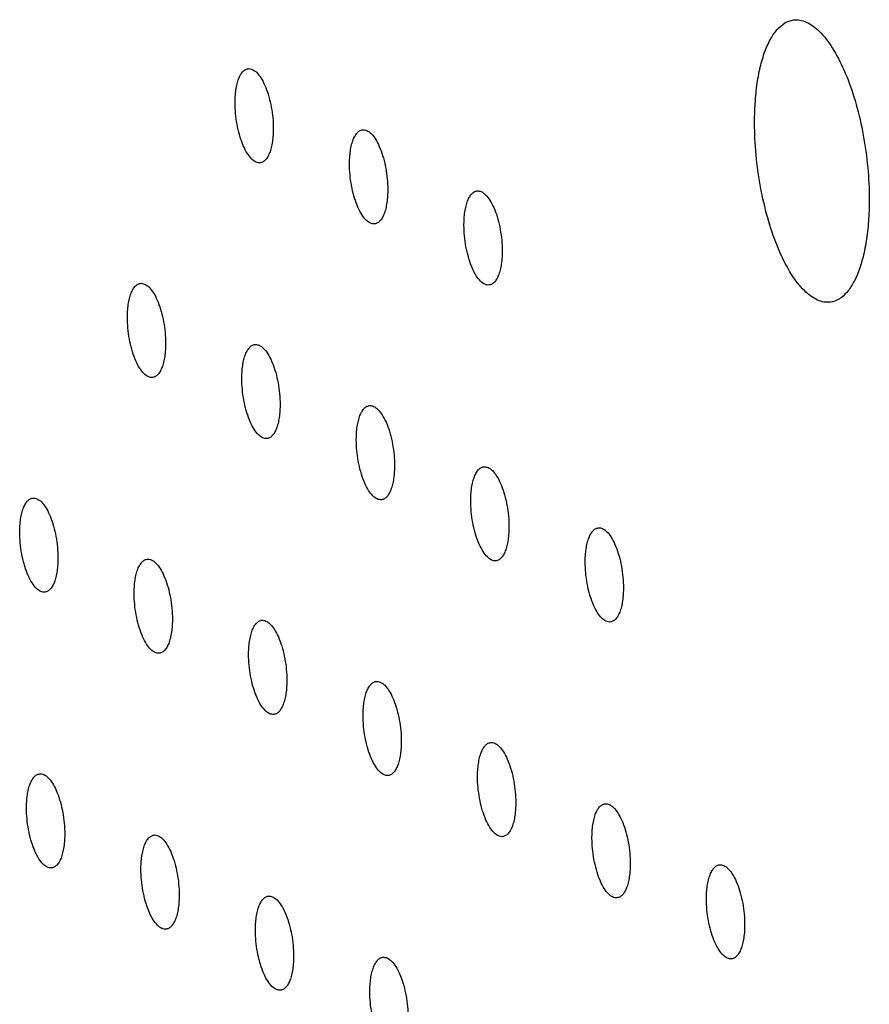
# Model space of a CAD drawing. Header units: millimetres. Extents: x 42 to 1167, y 41 to 792.
# Tile 5 of 55: x 183.01 to 189.73, y 102.82 to 110.6. Entities that reach past the tile are written whole.
import ezdxf

# ---------------------------------------------------------------- set-up
doc = ezdxf.new("R2010")
doc.units = ezdxf.units.MM
doc.header["$LTSCALE"] = 65.395
doc.layers.add('00_COMPONENTS', color=7, linetype='CONTINUOUS')

msp = doc.modelspace()

# ---------------------------------------------------------------- linework, layer by layer
at = {"layer": '00_COMPONENTS', "color": 7}
for points, knots in [([(188.8192, 109.727), (188.8178, 109.7848), (188.8186, 109.8971), (188.8317, 110.0588), (188.856, 110.2056), (188.891, 110.3337), (188.9358, 110.4402), (188.9898, 110.5227), (189.0527, 110.5794), (189.1022, 110.5977), (189.1259, 110.6008)], [0, 0, 0, 0, 0.176297, 0.342005, 0.493778, 0.628959, 0.745899, 0.844503, 0.927157, 1, 1, 1, 1]), ([(189.1259, 110.6008), (189.1424, 110.603), (189.1777, 110.6021), (189.2304, 110.5854), (189.2829, 110.5541), (189.3564, 110.49), (189.4429, 110.3741), (189.5326, 110.1989), (189.6095, 109.9874), (189.6696, 109.7502), (189.7097, 109.4995), (189.722, 109.3288), (189.7241, 109.2436)], [0, 0, 0, 0, 0.031726, 0.065713, 0.103719, 0.146841, 0.249975, 0.375306, 0.519141, 0.675807, 0.838515, 1, 1, 1, 1]), ([(184.7114, 109.9243), (184.7109, 109.9435), (184.7112, 109.981), (184.7155, 110.0349), (184.7236, 110.0838), (184.7353, 110.1265), (184.7502, 110.162), (184.7682, 110.1895), (184.7892, 110.2084), (184.8057, 110.2145), (184.8136, 110.2155)], [0, 0, 0, 0, 0.176297, 0.342005, 0.493778, 0.628959, 0.745899, 0.844503, 0.927157, 1, 1, 1, 1]), ([(184.8136, 110.2155), (184.8249, 110.217), (184.8516, 110.2116), (184.8864, 110.1838), (184.9193, 110.14), (184.9491, 110.0815), (184.9748, 110.0111), (184.9948, 109.932), (185.0082, 109.8485), (185.0123, 109.7915), (185.013, 109.7631)], [0, 0, 0, 0, 0.065148, 0.146024, 0.249257, 0.374708, 0.518681, 0.675497, 0.838361, 1, 1, 1, 1]), ([(184.9108, 109.4719), (184.8994, 109.4704), (184.8728, 109.4758), (184.8379, 109.5036), (184.8051, 109.5474), (184.7752, 109.6059), (184.7496, 109.6763), (184.7295, 109.7554), (184.7161, 109.8389), (184.712, 109.8959), (184.7114, 109.9243)], [0, 0, 0, 0, 0.065148, 0.146024, 0.249257, 0.374708, 0.518681, 0.675497, 0.838361, 1, 1, 1, 1]), ([(185.013, 109.7631), (185.0135, 109.7439), (185.0132, 109.7064), (185.0088, 109.6525), (185.0007, 109.6036), (184.9891, 109.5609), (184.9741, 109.5254), (184.9561, 109.4979), (184.9352, 109.479), (184.9187, 109.4729), (184.9108, 109.4719)], [0, 0, 0, 0, 0.176297, 0.342005, 0.493778, 0.628959, 0.745899, 0.844503, 0.927157, 1, 1, 1, 1]), ([(185.6163, 109.4409), (185.6158, 109.4602), (185.6161, 109.4976), (185.6204, 109.5515), (185.6285, 109.6004), (185.6402, 109.6432), (185.6551, 109.6787), (185.6731, 109.7062), (185.6941, 109.7251), (185.7106, 109.7312), (185.7185, 109.7322)], [0, 0, 0, 0, 0.176297, 0.342005, 0.493778, 0.628959, 0.745899, 0.844503, 0.927157, 1, 1, 1, 1]), ([(185.7185, 109.7322), (185.7298, 109.7337), (185.7565, 109.7282), (185.7913, 109.7004), (185.8242, 109.6567), (185.8541, 109.5982), (185.8797, 109.5277), (185.8997, 109.4487), (185.9131, 109.3651), (185.9172, 109.3082), (185.9179, 109.2798)], [0, 0, 0, 0, 0.065148, 0.146024, 0.249257, 0.374708, 0.518681, 0.675497, 0.838361, 1, 1, 1, 1]), ([(189.4174, 108.3698), (189.4008, 108.3676), (189.3656, 108.3685), (189.3129, 108.3852), (189.2604, 108.4165), (189.1869, 108.4806), (189.1003, 108.5965), (189.0107, 108.7717), (188.9338, 108.9832), (188.8737, 109.2203), (188.8336, 109.471), (188.8213, 109.6418), (188.8192, 109.727)], [0, 0, 0, 0, 0.031726, 0.065713, 0.103719, 0.146841, 0.249975, 0.375306, 0.519141, 0.675807, 0.838515, 1, 1, 1, 1]), ([(185.8157, 108.9885), (185.8043, 108.987), (185.7777, 108.9925), (185.7428, 109.0203), (185.71, 109.064), (185.6801, 109.1225), (185.6545, 109.193), (185.6344, 109.272), (185.6211, 109.3556), (185.617, 109.4125), (185.6163, 109.4409)], [0, 0, 0, 0, 0.065148, 0.146024, 0.249257, 0.374708, 0.518681, 0.675497, 0.838361, 1, 1, 1, 1]), ([(185.9179, 109.2798), (185.9184, 109.2605), (185.9181, 109.2231), (185.9137, 109.1692), (185.9056, 109.1203), (185.894, 109.0775), (185.879, 109.0421), (185.861, 109.0145), (185.8401, 108.9956), (185.8236, 108.9895), (185.8157, 108.9885)], [0, 0, 0, 0, 0.176297, 0.342005, 0.493778, 0.628959, 0.745899, 0.844503, 0.927157, 1, 1, 1, 1]), ([(186.5212, 108.9576), (186.5207, 108.9768), (186.521, 109.0143), (186.5253, 109.0682), (186.5334, 109.1171), (186.5451, 109.1598), (186.56, 109.1953), (186.578, 109.2228), (186.599, 109.2417), (186.6155, 109.2478), (186.6234, 109.2488)], [0, 0, 0, 0, 0.176297, 0.342005, 0.493778, 0.628959, 0.745899, 0.844503, 0.927157, 1, 1, 1, 1]), ([(186.6234, 109.2488), (186.6347, 109.2503), (186.6614, 109.2449), (186.6962, 109.2171), (186.7291, 109.1734), (186.759, 109.1149), (186.7846, 109.0444), (186.8046, 108.9653), (186.818, 108.8818), (186.8221, 108.8248), (186.8228, 108.7964)], [0, 0, 0, 0, 0.065148, 0.146024, 0.249257, 0.374708, 0.518681, 0.675497, 0.838361, 1, 1, 1, 1]), ([(189.7241, 109.2436), (189.7255, 109.1858), (189.7246, 109.0734), (189.7116, 108.9118), (189.6873, 108.765), (189.6523, 108.6369), (189.6075, 108.5304), (189.5535, 108.4479), (189.4906, 108.3912), (189.4411, 108.3729), (189.4174, 108.3698)], [0, 0, 0, 0, 0.176297, 0.342005, 0.493778, 0.628959, 0.745899, 0.844503, 0.927157, 1, 1, 1, 1]), ([(186.7206, 108.5052), (186.7092, 108.5037), (186.6826, 108.5091), (186.6477, 108.5369), (186.6149, 108.5807), (186.585, 108.6392), (186.5594, 108.7096), (186.5393, 108.7887), (186.526, 108.8723), (186.5219, 108.9292), (186.5212, 108.9576)], [0, 0, 0, 0, 0.065148, 0.146024, 0.249257, 0.374708, 0.518681, 0.675497, 0.838361, 1, 1, 1, 1]), ([(186.8228, 108.7964), (186.8233, 108.7772), (186.823, 108.7397), (186.8186, 108.6858), (186.8105, 108.6369), (186.7989, 108.5942), (186.7839, 108.5587), (186.7659, 108.5312), (186.745, 108.5123), (186.7285, 108.5062), (186.7206, 108.5052)], [0, 0, 0, 0, 0.176297, 0.342005, 0.493778, 0.628959, 0.745899, 0.844503, 0.927157, 1, 1, 1, 1]), ([(183.86, 108.2267), (183.8595, 108.246), (183.8598, 108.2834), (183.8642, 108.3373), (183.8723, 108.3862), (183.884, 108.4289), (183.8989, 108.4644), (183.9169, 108.4919), (183.9379, 108.5108), (183.9543, 108.5169), (183.9622, 108.518)], [0, 0, 0, 0, 0.176297, 0.342005, 0.493778, 0.628959, 0.745899, 0.844503, 0.927157, 1, 1, 1, 1]), ([(183.9622, 108.518), (183.9736, 108.5194), (184.0002, 108.514), (184.0351, 108.4862), (184.0679, 108.4425), (184.0978, 108.384), (184.1234, 108.3135), (184.1435, 108.2344), (184.1569, 108.1509), (184.161, 108.0939), (184.1617, 108.0656)], [0, 0, 0, 0, 0.065148, 0.146024, 0.249257, 0.374708, 0.518681, 0.675497, 0.838361, 1, 1, 1, 1]), ([(184.0594, 107.7743), (184.0481, 107.7728), (184.0215, 107.7782), (183.9866, 107.806), (183.9537, 107.8498), (183.9239, 107.9083), (183.8982, 107.9788), (183.8782, 108.0578), (183.8648, 108.1414), (183.8607, 108.1983), (183.86, 108.2267)], [0, 0, 0, 0, 0.065148, 0.146024, 0.249257, 0.374708, 0.518681, 0.675497, 0.838361, 1, 1, 1, 1]), ([(184.1617, 108.0656), (184.1621, 108.0463), (184.1618, 108.0088), (184.1575, 107.9549), (184.1494, 107.906), (184.1377, 107.8633), (184.1228, 107.8278), (184.1048, 107.8003), (184.0838, 107.7814), (184.0673, 107.7753), (184.0594, 107.7743)], [0, 0, 0, 0, 0.176297, 0.342005, 0.493778, 0.628959, 0.745899, 0.844503, 0.927157, 1, 1, 1, 1]), ([(184.7649, 107.7433), (184.7645, 107.7626), (184.7647, 107.8001), (184.7691, 107.8539), (184.7772, 107.9029), (184.7889, 107.9456), (184.8038, 107.9811), (184.8218, 108.0086), (184.8428, 108.0275), (184.8592, 108.0336), (184.8672, 108.0346)], [0, 0, 0, 0, 0.176297, 0.342005, 0.493778, 0.628959, 0.745899, 0.844503, 0.927157, 1, 1, 1, 1]), ([(184.8672, 108.0346), (184.8785, 108.0361), (184.9051, 108.0307), (184.94, 108.0029), (184.9728, 107.9591), (185.0027, 107.9006), (185.0284, 107.8301), (185.0484, 107.7511), (185.0618, 107.6675), (185.0659, 107.6106), (185.0666, 107.5822)], [0, 0, 0, 0, 0.065148, 0.146024, 0.249257, 0.374708, 0.518681, 0.675497, 0.838361, 1, 1, 1, 1]), ([(184.9643, 107.2909), (184.953, 107.2895), (184.9264, 107.2949), (184.8915, 107.3227), (184.8587, 107.3664), (184.8288, 107.4249), (184.8031, 107.4954), (184.7831, 107.5745), (184.7697, 107.658), (184.7656, 107.715), (184.7649, 107.7433)], [0, 0, 0, 0, 0.065148, 0.146024, 0.249257, 0.374708, 0.518681, 0.675497, 0.838361, 1, 1, 1, 1]), ([(185.0666, 107.5822), (185.067, 107.5629), (185.0667, 107.5255), (185.0624, 107.4716), (185.0543, 107.4227), (185.0426, 107.38), (185.0277, 107.3445), (185.0097, 107.317), (184.9887, 107.2981), (184.9722, 107.292), (184.9643, 107.2909)], [0, 0, 0, 0, 0.176297, 0.342005, 0.493778, 0.628959, 0.745899, 0.844503, 0.927157, 1, 1, 1, 1]), ([(185.6698, 107.26), (185.6694, 107.2793), (185.6697, 107.3167), (185.674, 107.3706), (185.6821, 107.4195), (185.6938, 107.4622), (185.7087, 107.4977), (185.7267, 107.5252), (185.7477, 107.5441), (185.7642, 107.5502), (185.7721, 107.5513)], [0, 0, 0, 0, 0.176297, 0.342005, 0.493778, 0.628959, 0.745899, 0.844503, 0.927157, 1, 1, 1, 1]), ([(185.7721, 107.5513), (185.7834, 107.5527), (185.81, 107.5473), (185.8449, 107.5195), (185.8777, 107.4758), (185.9076, 107.4173), (185.9333, 107.3468), (185.9533, 107.2677), (185.9667, 107.1842), (185.9708, 107.1272), (185.9715, 107.0989)], [0, 0, 0, 0, 0.065148, 0.146024, 0.249257, 0.374708, 0.518681, 0.675497, 0.838361, 1, 1, 1, 1]), ([(185.8692, 106.8076), (185.8579, 106.8061), (185.8313, 106.8115), (185.7964, 106.8393), (185.7636, 106.8831), (185.7337, 106.9416), (185.708, 107.0121), (185.688, 107.0911), (185.6746, 107.1747), (185.6705, 107.2316), (185.6698, 107.26)], [0, 0, 0, 0, 0.065148, 0.146024, 0.249257, 0.374708, 0.518681, 0.675497, 0.838361, 1, 1, 1, 1]), ([(185.9715, 107.0989), (185.9719, 107.0796), (185.9717, 107.0421), (185.9673, 106.9883), (185.9592, 106.9393), (185.9475, 106.8966), (185.9326, 106.8611), (185.9146, 106.8336), (185.8936, 106.8147), (185.8772, 106.8086), (185.8692, 106.8076)], [0, 0, 0, 0, 0.176297, 0.342005, 0.493778, 0.628959, 0.745899, 0.844503, 0.927157, 1, 1, 1, 1]), ([(186.5747, 106.7766), (186.5743, 106.7959), (186.5746, 106.8334), (186.5789, 106.8873), (186.587, 106.9362), (186.5987, 106.9789), (186.6136, 107.0144), (186.6316, 107.0419), (186.6526, 107.0608), (186.6691, 107.0669), (186.677, 107.0679)], [0, 0, 0, 0, 0.176297, 0.342005, 0.493778, 0.628959, 0.745899, 0.844503, 0.927157, 1, 1, 1, 1]), ([(186.677, 107.0679), (186.6883, 107.0694), (186.7149, 107.064), (186.7498, 107.0362), (186.7827, 106.9924), (186.8125, 106.9339), (186.8382, 106.8634), (186.8582, 106.7844), (186.8716, 106.7008), (186.8757, 106.6439), (186.8764, 106.6155)], [0, 0, 0, 0, 0.065148, 0.146024, 0.249257, 0.374708, 0.518681, 0.675497, 0.838361, 1, 1, 1, 1]), ([(183.0087, 106.5291), (183.0082, 106.5484), (183.0085, 106.5858), (183.0128, 106.6397), (183.021, 106.6886), (183.0326, 106.7313), (183.0476, 106.7668), (183.0656, 106.7943), (183.0865, 106.8132), (183.103, 106.8193), (183.1109, 106.8204)], [0, 0, 0, 0, 0.176297, 0.342005, 0.493778, 0.628959, 0.745899, 0.844503, 0.927157, 1, 1, 1, 1]), ([(183.1109, 106.8204), (183.1223, 106.8219), (183.1489, 106.8164), (183.1838, 106.7886), (183.2166, 106.7449), (183.2465, 106.6864), (183.2721, 106.6159), (183.2921, 106.5369), (183.3055, 106.4533), (183.3096, 106.3964), (183.3103, 106.368)], [0, 0, 0, 0, 0.065148, 0.146024, 0.249257, 0.374708, 0.518681, 0.675497, 0.838361, 1, 1, 1, 1]), ([(186.7742, 106.3242), (186.7628, 106.3228), (186.7362, 106.3282), (186.7013, 106.356), (186.6685, 106.3997), (186.6386, 106.4582), (186.613, 106.5287), (186.5929, 106.6078), (186.5795, 106.6913), (186.5754, 106.7483), (186.5747, 106.7766)], [0, 0, 0, 0, 0.065148, 0.146024, 0.249257, 0.374708, 0.518681, 0.675497, 0.838361, 1, 1, 1, 1]), ([(186.8764, 106.6155), (186.8769, 106.5962), (186.8766, 106.5588), (186.8722, 106.5049), (186.8641, 106.456), (186.8524, 106.4133), (186.8375, 106.3778), (186.8195, 106.3503), (186.7985, 106.3314), (186.7821, 106.3253), (186.7742, 106.3242)], [0, 0, 0, 0, 0.176297, 0.342005, 0.493778, 0.628959, 0.745899, 0.844503, 0.927157, 1, 1, 1, 1]), ([(187.4796, 106.2933), (187.4792, 106.3126), (187.4795, 106.35), (187.4838, 106.4039), (187.4919, 106.4528), (187.5036, 106.4955), (187.5185, 106.531), (187.5365, 106.5585), (187.5575, 106.5774), (187.574, 106.5835), (187.5819, 106.5846)], [0, 0, 0, 0, 0.176297, 0.342005, 0.493778, 0.628959, 0.745899, 0.844503, 0.927157, 1, 1, 1, 1]), ([(187.5819, 106.5846), (187.5932, 106.5861), (187.6198, 106.5806), (187.6547, 106.5528), (187.6876, 106.5091), (187.7174, 106.4506), (187.7431, 106.3801), (187.7631, 106.301), (187.7765, 106.2175), (187.7806, 106.1606), (187.7813, 106.1322)], [0, 0, 0, 0, 0.065148, 0.146024, 0.249257, 0.374708, 0.518681, 0.675497, 0.838361, 1, 1, 1, 1]), ([(183.2081, 106.0767), (183.1968, 106.0752), (183.1701, 106.0806), (183.1352, 106.1085), (183.1024, 106.1522), (183.0725, 106.2107), (183.0469, 106.2812), (183.0269, 106.3602), (183.0135, 106.4438), (183.0094, 106.5007), (183.0087, 106.5291)], [0, 0, 0, 0, 0.065148, 0.146024, 0.249257, 0.374708, 0.518681, 0.675497, 0.838361, 1, 1, 1, 1]), ([(183.3103, 106.368), (183.3108, 106.3487), (183.3105, 106.3113), (183.3062, 106.2574), (183.2981, 106.2084), (183.2864, 106.1657), (183.2715, 106.1302), (183.2535, 106.1027), (183.2325, 106.0838), (183.216, 106.0777), (183.2081, 106.0767)], [0, 0, 0, 0, 0.176297, 0.342005, 0.493778, 0.628959, 0.745899, 0.844503, 0.927157, 1, 1, 1, 1]), ([(183.9136, 106.0458), (183.9131, 106.065), (183.9134, 106.1025), (183.9178, 106.1564), (183.9259, 106.2053), (183.9375, 106.248), (183.9525, 106.2835), (183.9705, 106.311), (183.9914, 106.3299), (184.0079, 106.336), (184.0158, 106.337)], [0, 0, 0, 0, 0.176297, 0.342005, 0.493778, 0.628959, 0.745899, 0.844503, 0.927157, 1, 1, 1, 1]), ([(184.0158, 106.337), (184.0272, 106.3385), (184.0538, 106.3331), (184.0887, 106.3053), (184.1215, 106.2615), (184.1514, 106.203), (184.177, 106.1326), (184.1971, 106.0535), (184.2104, 105.9699), (184.2145, 105.913), (184.2152, 105.8846)], [0, 0, 0, 0, 0.065148, 0.146024, 0.249257, 0.374708, 0.518681, 0.675497, 0.838361, 1, 1, 1, 1]), ([(187.6791, 105.8409), (187.6677, 105.8394), (187.6411, 105.8448), (187.6062, 105.8727), (187.5734, 105.9164), (187.5435, 105.9749), (187.5179, 106.0454), (187.4978, 106.1244), (187.4844, 106.208), (187.4803, 106.2649), (187.4796, 106.2933)], [0, 0, 0, 0, 0.065148, 0.146024, 0.249257, 0.374708, 0.518681, 0.675497, 0.838361, 1, 1, 1, 1]), ([(187.7813, 106.1322), (187.7818, 106.1129), (187.7815, 106.0755), (187.7771, 106.0216), (187.769, 105.9726), (187.7574, 105.9299), (187.7424, 105.8944), (187.7244, 105.8669), (187.7034, 105.848), (187.687, 105.8419), (187.6791, 105.8409)], [0, 0, 0, 0, 0.176297, 0.342005, 0.493778, 0.628959, 0.745899, 0.844503, 0.927157, 1, 1, 1, 1]), ([(184.113, 105.5934), (184.1017, 105.5919), (184.075, 105.5973), (184.0402, 105.6251), (184.0073, 105.6688), (183.9774, 105.7273), (183.9518, 105.7978), (183.9318, 105.8769), (183.9184, 105.9604), (183.9143, 106.0174), (183.9136, 106.0458)], [0, 0, 0, 0, 0.065148, 0.146024, 0.249257, 0.374708, 0.518681, 0.675497, 0.838361, 1, 1, 1, 1]), ([(184.2152, 105.8846), (184.2157, 105.8654), (184.2154, 105.8279), (184.2111, 105.774), (184.203, 105.7251), (184.1913, 105.6824), (184.1764, 105.6469), (184.1584, 105.6194), (184.1374, 105.6005), (184.1209, 105.5944), (184.113, 105.5934)], [0, 0, 0, 0, 0.176297, 0.342005, 0.493778, 0.628959, 0.745899, 0.844503, 0.927157, 1, 1, 1, 1]), ([(184.8185, 105.5624), (184.818, 105.5817), (184.8183, 105.6191), (184.8227, 105.673), (184.8308, 105.7219), (184.8424, 105.7647), (184.8574, 105.8001), (184.8754, 105.8277), (184.8963, 105.8466), (184.9128, 105.8527), (184.9207, 105.8537)], [0, 0, 0, 0, 0.176297, 0.342005, 0.493778, 0.628959, 0.745899, 0.844503, 0.927157, 1, 1, 1, 1]), ([(184.9207, 105.8537), (184.9321, 105.8552), (184.9587, 105.8497), (184.9936, 105.8219), (185.0264, 105.7782), (185.0563, 105.7197), (185.0819, 105.6492), (185.102, 105.5702), (185.1153, 105.4866), (185.1194, 105.4297), (185.1201, 105.4013)], [0, 0, 0, 0, 0.065148, 0.146024, 0.249257, 0.374708, 0.518681, 0.675497, 0.838361, 1, 1, 1, 1]), ([(185.0179, 105.11), (185.0066, 105.1085), (184.9799, 105.114), (184.9451, 105.1418), (184.9122, 105.1855), (184.8823, 105.244), (184.8567, 105.3145), (184.8367, 105.3935), (184.8233, 105.4771), (184.8192, 105.534), (184.8185, 105.5624)], [0, 0, 0, 0, 0.065148, 0.146024, 0.249257, 0.374708, 0.518681, 0.675497, 0.838361, 1, 1, 1, 1]), ([(185.1201, 105.4013), (185.1206, 105.382), (185.1203, 105.3446), (185.116, 105.2907), (185.1079, 105.2418), (185.0962, 105.199), (185.0813, 105.1635), (185.0633, 105.136), (185.0423, 105.1171), (185.0258, 105.111), (185.0179, 105.11)], [0, 0, 0, 0, 0.176297, 0.342005, 0.493778, 0.628959, 0.745899, 0.844503, 0.927157, 1, 1, 1, 1]), ([(185.7234, 105.0791), (185.7229, 105.0983), (185.7232, 105.1358), (185.7276, 105.1897), (185.7357, 105.2386), (185.7473, 105.2813), (185.7623, 105.3168), (185.7803, 105.3443), (185.8012, 105.3632), (185.8177, 105.3693), (185.8256, 105.3703)], [0, 0, 0, 0, 0.176297, 0.342005, 0.493778, 0.628959, 0.745899, 0.844503, 0.927157, 1, 1, 1, 1]), ([(185.8256, 105.3703), (185.837, 105.3718), (185.8636, 105.3664), (185.8985, 105.3386), (185.9313, 105.2948), (185.9612, 105.2363), (185.9868, 105.1659), (186.0069, 105.0868), (186.0203, 105.0033), (186.0244, 104.9463), (186.025, 104.9179)], [0, 0, 0, 0, 0.065148, 0.146024, 0.249257, 0.374708, 0.518681, 0.675497, 0.838361, 1, 1, 1, 1]), ([(185.9228, 104.6267), (185.9115, 104.6252), (185.8848, 104.6306), (185.85, 104.6584), (185.8171, 104.7022), (185.7873, 104.7607), (185.7616, 104.8311), (185.7416, 104.9102), (185.7282, 104.9937), (185.7241, 105.0507), (185.7234, 105.0791)], [0, 0, 0, 0, 0.065148, 0.146024, 0.249257, 0.374708, 0.518681, 0.675497, 0.838361, 1, 1, 1, 1]), ([(186.025, 104.9179), (186.0255, 104.8987), (186.0252, 104.8612), (186.0209, 104.8073), (186.0128, 104.7584), (186.0011, 104.7157), (185.9862, 104.6802), (185.9682, 104.6527), (185.9472, 104.6338), (185.9307, 104.6277), (185.9228, 104.6267)], [0, 0, 0, 0, 0.176297, 0.342005, 0.493778, 0.628959, 0.745899, 0.844503, 0.927157, 1, 1, 1, 1]), ([(186.6283, 104.5957), (186.6278, 104.615), (186.6281, 104.6524), (186.6325, 104.7063), (186.6406, 104.7552), (186.6523, 104.798), (186.6672, 104.8335), (186.6852, 104.861), (186.7062, 104.8799), (186.7226, 104.886), (186.7305, 104.887)], [0, 0, 0, 0, 0.176297, 0.342005, 0.493778, 0.628959, 0.745899, 0.844503, 0.927157, 1, 1, 1, 1]), ([(186.7305, 104.887), (186.7419, 104.8885), (186.7685, 104.883), (186.8034, 104.8552), (186.8362, 104.8115), (186.8661, 104.753), (186.8917, 104.6825), (186.9118, 104.6035), (186.9252, 104.5199), (186.9293, 104.463), (186.93, 104.4346)], [0, 0, 0, 0, 0.065148, 0.146024, 0.249257, 0.374708, 0.518681, 0.675497, 0.838361, 1, 1, 1, 1]), ([(183.0623, 104.3482), (183.0618, 104.3674), (183.0621, 104.4049), (183.0664, 104.4588), (183.0745, 104.5077), (183.0862, 104.5504), (183.1011, 104.5859), (183.1191, 104.6134), (183.1401, 104.6323), (183.1566, 104.6384), (183.1645, 104.6394)], [0, 0, 0, 0, 0.176297, 0.342005, 0.493778, 0.628959, 0.745899, 0.844503, 0.927157, 1, 1, 1, 1]), ([(183.1645, 104.6394), (183.1758, 104.6409), (183.2025, 104.6355), (183.2374, 104.6077), (183.2702, 104.564), (183.3001, 104.5055), (183.3257, 104.435), (183.3457, 104.3559), (183.3591, 104.2724), (183.3632, 104.2154), (183.3639, 104.1871)], [0, 0, 0, 0, 0.065148, 0.146024, 0.249257, 0.374708, 0.518681, 0.675497, 0.838361, 1, 1, 1, 1]), ([(186.8277, 104.1433), (186.8164, 104.1418), (186.7898, 104.1473), (186.7549, 104.1751), (186.722, 104.2188), (186.6922, 104.2773), (186.6665, 104.3478), (186.6465, 104.4268), (186.6331, 104.5104), (186.629, 104.5673), (186.6283, 104.5957)], [0, 0, 0, 0, 0.065148, 0.146024, 0.249257, 0.374708, 0.518681, 0.675497, 0.838361, 1, 1, 1, 1]), ([(186.93, 104.4346), (186.9304, 104.4153), (186.9301, 104.3779), (186.9258, 104.324), (186.9177, 104.2751), (186.906, 104.2323), (186.8911, 104.1969), (186.8731, 104.1693), (186.8521, 104.1504), (186.8356, 104.1443), (186.8277, 104.1433)], [0, 0, 0, 0, 0.176297, 0.342005, 0.493778, 0.628959, 0.745899, 0.844503, 0.927157, 1, 1, 1, 1]), ([(187.5332, 104.1124), (187.5328, 104.1316), (187.533, 104.1691), (187.5374, 104.223), (187.5455, 104.2719), (187.5572, 104.3146), (187.5721, 104.3501), (187.5901, 104.3776), (187.6111, 104.3965), (187.6275, 104.4026), (187.6354, 104.4036)], [0, 0, 0, 0, 0.176297, 0.342005, 0.493778, 0.628959, 0.745899, 0.844503, 0.927157, 1, 1, 1, 1]), ([(187.6354, 104.4036), (187.6468, 104.4051), (187.6734, 104.3997), (187.7083, 104.3719), (187.7411, 104.3282), (187.771, 104.2697), (187.7966, 104.1992), (187.8167, 104.1201), (187.8301, 104.0366), (187.8342, 103.9796), (187.8349, 103.9512)], [0, 0, 0, 0, 0.065148, 0.146024, 0.249257, 0.374708, 0.518681, 0.675497, 0.838361, 1, 1, 1, 1]), ([(183.2617, 103.8958), (183.2503, 103.8943), (183.2237, 103.8997), (183.1888, 103.9275), (183.156, 103.9713), (183.1261, 104.0298), (183.1005, 104.1002), (183.0804, 104.1793), (183.0671, 104.2629), (183.063, 104.3198), (183.0623, 104.3482)], [0, 0, 0, 0, 0.065148, 0.146024, 0.249257, 0.374708, 0.518681, 0.675497, 0.838361, 1, 1, 1, 1]), ([(183.3639, 104.1871), (183.3644, 104.1678), (183.3641, 104.1303), (183.3597, 104.0764), (183.3516, 104.0275), (183.34, 103.9848), (183.325, 103.9493), (183.307, 103.9218), (183.2861, 103.9029), (183.2696, 103.8968), (183.2617, 103.8958)], [0, 0, 0, 0, 0.176297, 0.342005, 0.493778, 0.628959, 0.745899, 0.844503, 0.927157, 1, 1, 1, 1]), ([(183.9672, 103.8648), (183.9667, 103.8841), (183.967, 103.9215), (183.9713, 103.9754), (183.9794, 104.0244), (183.9911, 104.0671), (184.006, 104.1026), (184.024, 104.1301), (184.045, 104.149), (184.0615, 104.1551), (184.0694, 104.1561)], [0, 0, 0, 0, 0.176297, 0.342005, 0.493778, 0.628959, 0.745899, 0.844503, 0.927157, 1, 1, 1, 1]), ([(184.0694, 104.1561), (184.0807, 104.1576), (184.1074, 104.1522), (184.1423, 104.1243), (184.1751, 104.0806), (184.205, 104.0221), (184.2306, 103.9516), (184.2506, 103.8726), (184.264, 103.789), (184.2681, 103.7321), (184.2688, 103.7037)], [0, 0, 0, 0, 0.065148, 0.146024, 0.249257, 0.374708, 0.518681, 0.675497, 0.838361, 1, 1, 1, 1]), ([(187.7326, 103.66), (187.7213, 103.6585), (187.6947, 103.6639), (187.6598, 103.6917), (187.6269, 103.7355), (187.5971, 103.794), (187.5714, 103.8644), (187.5514, 103.9435), (187.538, 104.0271), (187.5339, 104.084), (187.5332, 104.1124)], [0, 0, 0, 0, 0.065148, 0.146024, 0.249257, 0.374708, 0.518681, 0.675497, 0.838361, 1, 1, 1, 1]), ([(187.8349, 103.9512), (187.8353, 103.932), (187.835, 103.8945), (187.8307, 103.8406), (187.8226, 103.7917), (187.8109, 103.749), (187.796, 103.7135), (187.778, 103.686), (187.757, 103.6671), (187.7405, 103.661), (187.7326, 103.66)], [0, 0, 0, 0, 0.176297, 0.342005, 0.493778, 0.628959, 0.745899, 0.844503, 0.927157, 1, 1, 1, 1]), ([(184.1666, 103.4124), (184.1552, 103.4109), (184.1286, 103.4164), (184.0937, 103.4442), (184.0609, 103.4879), (184.031, 103.5464), (184.0054, 103.6169), (183.9854, 103.6959), (183.972, 103.7795), (183.9679, 103.8364), (183.9672, 103.8648)], [0, 0, 0, 0, 0.065148, 0.146024, 0.249257, 0.374708, 0.518681, 0.675497, 0.838361, 1, 1, 1, 1]), ([(188.4381, 103.629), (188.4377, 103.6483), (188.4379, 103.6857), (188.4423, 103.7396), (188.4504, 103.7886), (188.4621, 103.8313), (188.477, 103.8668), (188.495, 103.8943), (188.516, 103.9132), (188.5325, 103.9193), (188.5404, 103.9203)], [0, 0, 0, 0, 0.176297, 0.342005, 0.493778, 0.628959, 0.745899, 0.844503, 0.927157, 1, 1, 1, 1]), ([(188.5404, 103.9203), (188.5517, 103.9218), (188.5783, 103.9164), (188.6132, 103.8885), (188.646, 103.8448), (188.6759, 103.7863), (188.7016, 103.7158), (188.7216, 103.6368), (188.735, 103.5532), (188.7391, 103.4963), (188.7398, 103.4679)], [0, 0, 0, 0, 0.065148, 0.146024, 0.249257, 0.374708, 0.518681, 0.675497, 0.838361, 1, 1, 1, 1]), ([(184.2688, 103.7037), (184.2693, 103.6844), (184.269, 103.647), (184.2647, 103.5931), (184.2565, 103.5442), (184.2449, 103.5015), (184.2299, 103.466), (184.212, 103.4385), (184.191, 103.4196), (184.1745, 103.4135), (184.1666, 103.4124)], [0, 0, 0, 0, 0.176297, 0.342005, 0.493778, 0.628959, 0.745899, 0.844503, 0.927157, 1, 1, 1, 1]), ([(184.8721, 103.3815), (184.8716, 103.4008), (184.8719, 103.4382), (184.8762, 103.4921), (184.8843, 103.541), (184.896, 103.5837), (184.911, 103.6192), (184.9289, 103.6467), (184.9499, 103.6656), (184.9664, 103.6717), (184.9743, 103.6728)], [0, 0, 0, 0, 0.176297, 0.342005, 0.493778, 0.628959, 0.745899, 0.844503, 0.927157, 1, 1, 1, 1]), ([(184.9743, 103.6728), (184.9856, 103.6742), (185.0123, 103.6688), (185.0472, 103.641), (185.08, 103.5973), (185.1099, 103.5388), (185.1355, 103.4683), (185.1555, 103.3892), (185.1689, 103.3057), (185.173, 103.2487), (185.1737, 103.2204)], [0, 0, 0, 0, 0.065148, 0.146024, 0.249257, 0.374708, 0.518681, 0.675497, 0.838361, 1, 1, 1, 1]), ([(188.6375, 103.1766), (188.6262, 103.1751), (188.5996, 103.1806), (188.5647, 103.2084), (188.5319, 103.2521), (188.502, 103.3106), (188.4763, 103.3811), (188.4563, 103.4601), (188.4429, 103.5437), (188.4388, 103.6006), (188.4381, 103.629)], [0, 0, 0, 0, 0.065148, 0.146024, 0.249257, 0.374708, 0.518681, 0.675497, 0.838361, 1, 1, 1, 1]), ([(188.7398, 103.4679), (188.7402, 103.4486), (188.74, 103.4112), (188.7356, 103.3573), (188.7275, 103.3084), (188.7158, 103.2657), (188.7009, 103.2302), (188.6829, 103.2027), (188.6619, 103.1838), (188.6454, 103.1777), (188.6375, 103.1766)], [0, 0, 0, 0, 0.176297, 0.342005, 0.493778, 0.628959, 0.745899, 0.844503, 0.927157, 1, 1, 1, 1]), ([(185.0715, 102.9291), (185.0602, 102.9276), (185.0335, 102.933), (184.9986, 102.9608), (184.9658, 103.0046), (184.9359, 103.0631), (184.9103, 103.1336), (184.8903, 103.2126), (184.8769, 103.2962), (184.8728, 103.3531), (184.8721, 103.3815)], [0, 0, 0, 0, 0.065148, 0.146024, 0.249257, 0.374708, 0.518681, 0.675497, 0.838361, 1, 1, 1, 1]), ([(185.1737, 103.2204), (185.1742, 103.2011), (185.1739, 103.1636), (185.1696, 103.1097), (185.1615, 103.0608), (185.1498, 103.0181), (185.1348, 102.9826), (185.1169, 102.9551), (185.0959, 102.9362), (185.0794, 102.9301), (185.0715, 102.9291)], [0, 0, 0, 0, 0.176297, 0.342005, 0.493778, 0.628959, 0.745899, 0.844503, 0.927157, 1, 1, 1, 1]), ([(185.777, 102.8981), (185.7765, 102.9174), (185.7768, 102.9549), (185.7811, 103.0087), (185.7893, 103.0577), (185.8009, 103.1004), (185.8159, 103.1359), (185.8338, 103.1634), (185.8548, 103.1823), (185.8713, 103.1884), (185.8792, 103.1894)], [0, 0, 0, 0, 0.176297, 0.342005, 0.493778, 0.628959, 0.745899, 0.844503, 0.927157, 1, 1, 1, 1]), ([(185.8792, 103.1894), (185.8906, 103.1909), (185.9172, 103.1855), (185.9521, 103.1577), (185.9849, 103.1139), (186.0148, 103.0554), (186.0404, 102.9849), (186.0604, 102.9059), (186.0738, 102.8223), (186.0779, 102.7654), (186.0786, 102.737)], [0, 0, 0, 0, 0.065148, 0.146024, 0.249257, 0.374708, 0.518681, 0.675497, 0.838361, 1, 1, 1, 1]), ([(185.9764, 102.4457), (185.9651, 102.4443), (185.9384, 102.4497), (185.9035, 102.4775), (185.8707, 102.5212), (185.8408, 102.5797), (185.8152, 102.6502), (185.7952, 102.7293), (185.7818, 102.8128), (185.7777, 102.8698), (185.777, 102.8981)], [0, 0, 0, 0, 0.065148, 0.146024, 0.249257, 0.374708, 0.518681, 0.675497, 0.838361, 1, 1, 1, 1])]:
    msp.add_open_spline(points, degree=3, knots=knots, dxfattribs=at)

doc.saveas('drawing.dxf')
